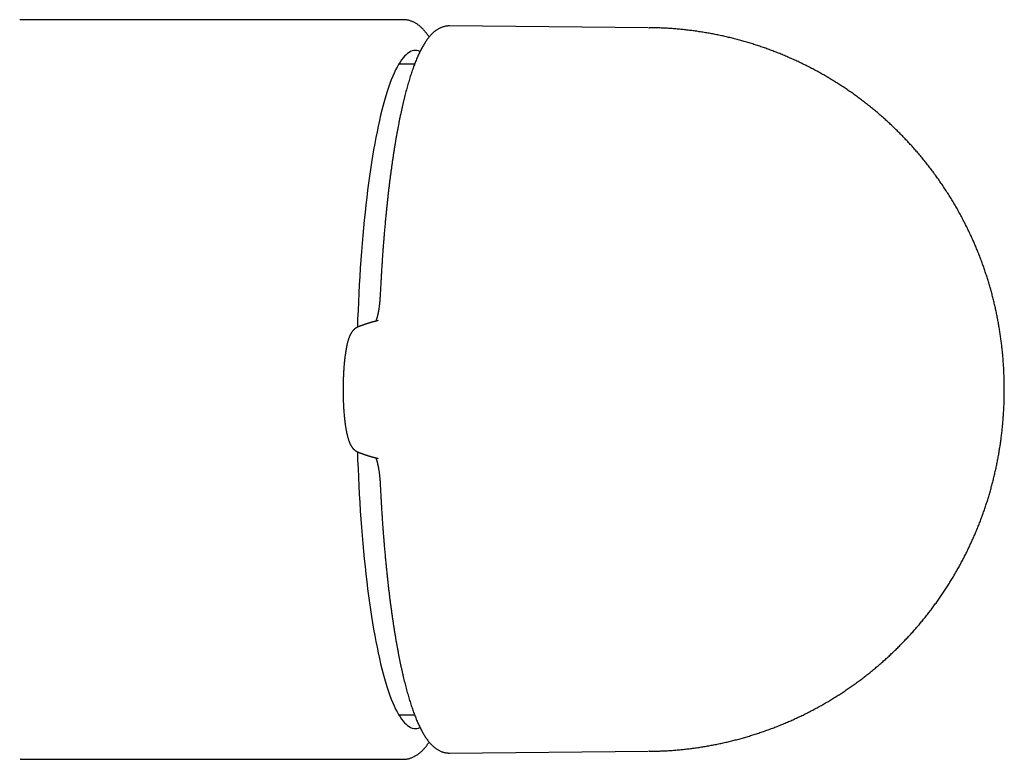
# Model space of a CAD drawing. Header units: millimetres. Extents: x 8 to 820, y 12 to 521.
# Tile 6 of 28: x 431 to 471, y 253 to 283. Entities that reach past the tile are written whole.
import ezdxf

# ---------------------------------------------------------------- set-up
doc = ezdxf.new("R2010")
doc.units = ezdxf.units.MM

msp = doc.modelspace()

# ---------------------------------------------------------------- linework, layer by layer
at = {"color": 7, "linetype": 'Continuous', "lineweight": 30}
for p, q in [((431.489, 283.169), (431.482, 283.17)), ((431.492, 283.17), (431.482, 283.17)), ((431.492, 283.17), (431.482, 283.17)), ((447.029, 283.17), (431.499, 283.17)), ((447.035, 283.17), (447.031, 283.17)), ((456.966, 282.845), (448.909, 282.916)), ((457, 282.845), (457.007, 282.845)), ((447.496, 281.37), (446.854, 281.37)), ((446.854, 254.97), (447.496, 254.97)), ((431.515, 253.17), (431.508, 253.17)), ((431.515, 253.17), (447.031, 253.17)), ((448.909, 253.424), (456.966, 253.495)), ((457.007, 253.495), (457, 253.495))]:
    msp.add_line(p, q, dxfattribs=at)
at = {"color": 7, "linetype": 'Continuous', "lineweight": 30, "flags": 128}
for points in [[(447.714, 281.876), (447.71, 281.878), (447.648, 281.901), (447.585, 281.915), (447.523, 281.92), (447.46, 281.915), (447.398, 281.901), (447.336, 281.878), (447.273, 281.845), (447.211, 281.802), (447.149, 281.751), (447.088, 281.69), (447.027, 281.62), (446.966, 281.54), (446.905, 281.451), (446.845, 281.354), (446.785, 281.247), (446.726, 281.131), (446.667, 281.007), (446.609, 280.873), (446.552, 280.731), (446.495, 280.581), (446.439, 280.421), (446.384, 280.254), (446.329, 280.078), (446.275, 279.894), (446.223, 279.702), (446.171, 279.502), (446.119, 279.294), (446.069, 279.079), (446.02, 278.856), (445.972, 278.626), (445.925, 278.388), (445.879, 278.144), (445.835, 277.893), (445.791, 277.635), (445.749, 277.371), (445.707, 277.1), (445.667, 276.823), (445.629, 276.54), (445.591, 276.252), (445.555, 275.958), (445.52, 275.659), (445.487, 275.354), (445.455, 275.045), (445.425, 274.731), (445.396, 274.412), (445.368, 274.09), (445.342, 273.763), (445.317, 273.432), (445.294, 273.098), (445.272, 272.76), (445.252, 272.419), (445.234, 272.075), (445.217, 271.729), (445.201, 271.38), (445.187, 271.029), (445.176, 270.697)], [(445.176, 265.643), (445.187, 265.311), (445.201, 264.96), (445.217, 264.611), (445.234, 264.265), (445.252, 263.921), (445.272, 263.58), (445.294, 263.242), (445.317, 262.908), (445.342, 262.577), (445.368, 262.25), (445.396, 261.928), (445.425, 261.609), (445.455, 261.295), (445.487, 260.986), (445.52, 260.681), (445.555, 260.382), (445.591, 260.088), (445.629, 259.8), (445.667, 259.517), (445.707, 259.24), (445.749, 258.969), (445.791, 258.705), (445.835, 258.447), (445.879, 258.196), (445.925, 257.952), (445.972, 257.714), (446.02, 257.484), (446.069, 257.261), (446.119, 257.046), (446.171, 256.838), (446.223, 256.638), (446.275, 256.446), (446.329, 256.262), (446.384, 256.086), (446.439, 255.919), (446.495, 255.759), (446.552, 255.609), (446.609, 255.467), (446.667, 255.333), (446.726, 255.209), (446.785, 255.093), (446.845, 254.986), (446.905, 254.889), (446.966, 254.8), (447.027, 254.72), (447.088, 254.65), (447.149, 254.589), (447.211, 254.538), (447.273, 254.495), (447.336, 254.462), (447.398, 254.439), (447.46, 254.425), (447.523, 254.42), (447.585, 254.425), (447.648, 254.439), (447.71, 254.462), (447.714, 254.464)]]:
    msp.add_lwpolyline(points, dxfattribs=at)
at = {"color": 7, "linetype": 'Continuous', "lineweight": 30}
for points, knots in [([(431.499, 283.17), (431.495, 283.17), (431.492, 283.17), (431.489, 283.169), (431.489, 283.169)], [0, 0, 0, 0, 0.983512, 1, 1, 1, 1]), ([(448.086, 282.471), (448.077, 282.485), (448.054, 282.52), (448.017, 282.572), (447.974, 282.629), (447.93, 282.683), (447.886, 282.735), (447.841, 282.783), (447.796, 282.829), (447.75, 282.872), (447.703, 282.912), (447.657, 282.948), (447.61, 282.982), (447.562, 283.013), (447.515, 283.041), (447.467, 283.066), (447.418, 283.088), (447.37, 283.108), (447.32, 283.125), (447.271, 283.139), (447.221, 283.151), (447.171, 283.16), (447.12, 283.166), (447.074, 283.17), (447.044, 283.17), (447.031, 283.17)], [0, 0, 0, 0, 0.036131, 0.089311, 0.142241, 0.194753, 0.246657, 0.297751, 0.347842, 0.396771, 0.444429, 0.490762, 0.535774, 0.579514, 0.622066, 0.663536, 0.704045, 0.743722, 0.782694, 0.82109, 0.859035, 0.896653, 0.934061, 0.971378, 1, 1, 1, 1]), ([(448.909, 282.916), (448.895, 282.916), (448.866, 282.916), (448.82, 282.913), (448.772, 282.907), (448.725, 282.898), (448.678, 282.887), (448.631, 282.872), (448.585, 282.856), (448.539, 282.836), (448.493, 282.814), (448.448, 282.789), (448.402, 282.761), (448.357, 282.73), (448.312, 282.696), (448.267, 282.658), (448.223, 282.618), (448.178, 282.574), (448.134, 282.526), (448.09, 282.476), (448.046, 282.422), (448.003, 282.365), (447.96, 282.305), (447.919, 282.242), (447.877, 282.176), (447.837, 282.108), (447.797, 282.037), (447.758, 281.964), (447.72, 281.889), (447.683, 281.811), (447.646, 281.731), (447.609, 281.649), (447.573, 281.565), (447.538, 281.478), (447.503, 281.389), (447.469, 281.298), (447.435, 281.205), (447.401, 281.109), (447.368, 281.011), (447.335, 280.911), (447.303, 280.809), (447.271, 280.704), (447.24, 280.598), (447.209, 280.489), (447.178, 280.378), (447.147, 280.264), (447.117, 280.149), (447.088, 280.032), (447.058, 279.912), (447.029, 279.79), (447.001, 279.666), (446.972, 279.54), (446.945, 279.412), (446.917, 279.282), (446.89, 279.15), (446.863, 279.016), (446.837, 278.88), (446.81, 278.742), (446.785, 278.602), (446.759, 278.46), (446.734, 278.316), (446.71, 278.17), (446.685, 278.023), (446.662, 277.873), (446.638, 277.722), (446.615, 277.569), (446.592, 277.414), (446.57, 277.258), (446.548, 277.1), (446.526, 276.94), (446.505, 276.779), (446.485, 276.616), (446.464, 276.451), (446.444, 276.285), (446.425, 276.117), (446.406, 275.948), (446.387, 275.778), (446.369, 275.606), (446.351, 275.432), (446.334, 275.257), (446.317, 275.081), (446.3, 274.904), (446.284, 274.725), (446.268, 274.545), (446.253, 274.364), (446.238, 274.182), (446.224, 273.998), (446.21, 273.814), (446.197, 273.628), (446.184, 273.442), (446.171, 273.254), (446.159, 273.066), (446.147, 272.876), (446.136, 272.686), (446.126, 272.494), (446.115, 272.302), (446.108, 272.156), (446.104, 272.073), (446.103, 272.055)], [0, 0, 0, 0, 0.006724, 0.014658, 0.022604, 0.030591, 0.038646, 0.046797, 0.055073, 0.063502, 0.072113, 0.080935, 0.089994, 0.099315, 0.108916, 0.118812, 0.129005, 0.139485, 0.150232, 0.161212, 0.172381, 0.183691, 0.195097, 0.206558, 0.218038, 0.229508, 0.240951, 0.252357, 0.263722, 0.275042, 0.286318, 0.297551, 0.308743, 0.319895, 0.33101, 0.342091, 0.35314, 0.36416, 0.375153, 0.38612, 0.397065, 0.407988, 0.418892, 0.429777, 0.440646, 0.451499, 0.462338, 0.473163, 0.483977, 0.494779, 0.50557, 0.516351, 0.527124, 0.537888, 0.548644, 0.559392, 0.570134, 0.580869, 0.591598, 0.602321, 0.613039, 0.623752, 0.634461, 0.645165, 0.655864, 0.66656, 0.677252, 0.687941, 0.698627, 0.709309, 0.719988, 0.730665, 0.741339, 0.752011, 0.76268, 0.773347, 0.784012, 0.794675, 0.805336, 0.815996, 0.826654, 0.83731, 0.847964, 0.858618, 0.869269, 0.87992, 0.890569, 0.901217, 0.911865, 0.922511, 0.933156, 0.9438, 0.954443, 0.965086, 0.975727, 0.986368, 0.997008, 1, 1, 1, 1]), ([(457.007, 253.495), (457.017, 253.496), (457.093, 253.496), (457.237, 253.499), (457.437, 253.505), (457.638, 253.514), (457.838, 253.526), (458.038, 253.541), (458.237, 253.558), (458.437, 253.578), (458.636, 253.601), (458.834, 253.627), (459.032, 253.655), (459.23, 253.686), (459.427, 253.72), (459.623, 253.756), (459.819, 253.795), (460.014, 253.837), (460.209, 253.882), (460.403, 253.929), (460.596, 253.979), (460.788, 254.031), (460.98, 254.086), (461.171, 254.144), (461.36, 254.204), (461.549, 254.267), (461.737, 254.332), (461.924, 254.4), (462.11, 254.471), (462.295, 254.543), (462.479, 254.619), (462.661, 254.697), (462.843, 254.777), (463.023, 254.86), (463.202, 254.945), (463.38, 255.033), (463.557, 255.123), (463.732, 255.215), (463.906, 255.31), (464.078, 255.407), (464.249, 255.506), (464.419, 255.608), (464.587, 255.712), (464.754, 255.818), (464.919, 255.926), (465.082, 256.037), (465.244, 256.15), (465.405, 256.264), (465.563, 256.381), (465.72, 256.5), (465.876, 256.621), (466.029, 256.744), (466.181, 256.869), (466.331, 256.996), (466.479, 257.126), (466.625, 257.256), (466.77, 257.389), (466.912, 257.524), (467.053, 257.66), (467.192, 257.799), (467.328, 257.939), (467.463, 258.081), (467.596, 258.224), (467.727, 258.369), (467.855, 258.516), (467.982, 258.665), (468.106, 258.815), (468.229, 258.966), (468.349, 259.12), (468.467, 259.274), (468.583, 259.43), (468.697, 259.588), (468.808, 259.747), (468.918, 259.907), (469.025, 260.068), (469.13, 260.231), (469.232, 260.395), (469.333, 260.561), (469.431, 260.727), (469.526, 260.895), (469.62, 261.063), (469.711, 261.233), (469.8, 261.404), (469.886, 261.576), (469.97, 261.748), (470.052, 261.922), (470.131, 262.096), (470.208, 262.272), (470.282, 262.448), (470.354, 262.625), (470.424, 262.802), (470.491, 262.981), (470.556, 263.16), (470.619, 263.339), (470.679, 263.519), (470.736, 263.7), (470.792, 263.882), (470.845, 264.063), (470.895, 264.246), (470.943, 264.429), (470.989, 264.612), (471.032, 264.796), (471.073, 264.98), (471.112, 265.165), (471.148, 265.351), (471.182, 265.537), (471.213, 265.724), (471.243, 265.912), (471.27, 266.1), (471.294, 266.29), (471.317, 266.48), (471.337, 266.672), (471.354, 266.865), (471.369, 267.059), (471.382, 267.254), (471.393, 267.45), (471.401, 267.647), (471.406, 267.844), (471.409, 268.043), (471.409, 268.244), (471.407, 268.446), (471.402, 268.65), (471.394, 268.856), (471.384, 269.065), (471.37, 269.277), (471.354, 269.483), (471.335, 269.683), (471.315, 269.875), (471.292, 270.067), (471.267, 270.258), (471.24, 270.448), (471.21, 270.637), (471.178, 270.826), (471.143, 271.014), (471.106, 271.202), (471.067, 271.388), (471.025, 271.574), (470.981, 271.759), (470.935, 271.944), (470.886, 272.128), (470.835, 272.311), (470.781, 272.494), (470.725, 272.675), (470.667, 272.856), (470.606, 273.037), (470.544, 273.216), (470.478, 273.394), (470.411, 273.572), (470.341, 273.749), (470.269, 273.925), (470.194, 274.099), (470.118, 274.273), (470.036, 274.453), (469.951, 274.631), (469.861, 274.814), (469.769, 274.996), (469.671, 275.182), (469.57, 275.368), (469.467, 275.551), (469.361, 275.732), (469.252, 275.912), (469.142, 276.09), (469.028, 276.266), (468.913, 276.441), (468.795, 276.613), (468.675, 276.783), (468.552, 276.952), (468.427, 277.119), (468.3, 277.283), (468.171, 277.446), (468.039, 277.607), (467.906, 277.765), (467.77, 277.922), (467.632, 278.076), (467.492, 278.228), (467.35, 278.379), (467.206, 278.527), (467.06, 278.673), (466.912, 278.816), (466.762, 278.958), (466.611, 279.097), (466.457, 279.234), (466.302, 279.369), (466.144, 279.501), (465.986, 279.631), (465.825, 279.759), (465.663, 279.884), (465.499, 280.007), (465.333, 280.128), (465.166, 280.246), (464.997, 280.361), (464.827, 280.475), (464.655, 280.585), (464.482, 280.694), (464.307, 280.799), (464.131, 280.903), (463.954, 281.003), (463.775, 281.102), (463.595, 281.197), (463.414, 281.29), (463.232, 281.381), (463.048, 281.468), (462.863, 281.554), (462.678, 281.636), (462.491, 281.716), (462.303, 281.793), (462.114, 281.868), (461.924, 281.94), (461.734, 282.009), (461.542, 282.076), (461.35, 282.139), (461.157, 282.201), (460.963, 282.259), (460.768, 282.315), (460.573, 282.367), (460.377, 282.418), (460.181, 282.465), (459.984, 282.51), (459.786, 282.551), (459.588, 282.59), (459.389, 282.627), (459.19, 282.66), (458.991, 282.691), (458.791, 282.719), (458.592, 282.744), (458.391, 282.767), (458.191, 282.786), (457.99, 282.803), (457.79, 282.817), (457.589, 282.828), (457.388, 282.837), (457.194, 282.842), (457.067, 282.844), (457.007, 282.845)], [0, 0, 0, 0, 0.000636, 0.005031, 0.009425, 0.013818, 0.018209, 0.022598, 0.026986, 0.031372, 0.035756, 0.040139, 0.04452, 0.0489, 0.053277, 0.057654, 0.062028, 0.066401, 0.070772, 0.075142, 0.07951, 0.083876, 0.088241, 0.092604, 0.096965, 0.101324, 0.105682, 0.110038, 0.114392, 0.118745, 0.123095, 0.127444, 0.131792, 0.136137, 0.14048, 0.144822, 0.149162, 0.1535, 0.157836, 0.16217, 0.166502, 0.170832, 0.17516, 0.179486, 0.183811, 0.188133, 0.192453, 0.19677, 0.201086, 0.2054, 0.209711, 0.21402, 0.218327, 0.222631, 0.226933, 0.231233, 0.23553, 0.239825, 0.244117, 0.248407, 0.252694, 0.256979, 0.26126, 0.265539, 0.269816, 0.274089, 0.278359, 0.282627, 0.286891, 0.291152, 0.29541, 0.299665, 0.303916, 0.308165, 0.312409, 0.31665, 0.320888, 0.325121, 0.329351, 0.333578, 0.3378, 0.342018, 0.346232, 0.350442, 0.354648, 0.358849, 0.363046, 0.367238, 0.371426, 0.37561, 0.379788, 0.383963, 0.388132, 0.392297, 0.396458, 0.400615, 0.404767, 0.408915, 0.41306, 0.417202, 0.421342, 0.42548, 0.429618, 0.433756, 0.437896, 0.442041, 0.446191, 0.45035, 0.45452, 0.458705, 0.462907, 0.467128, 0.47137, 0.475633, 0.479915, 0.484215, 0.488531, 0.492863, 0.497217, 0.501599, 0.506019, 0.510484, 0.515006, 0.519589, 0.524235, 0.528941, 0.533182, 0.537418, 0.541648, 0.545868, 0.550079, 0.554281, 0.558476, 0.562665, 0.566847, 0.571026, 0.575201, 0.579373, 0.583542, 0.58771, 0.591876, 0.596042, 0.600206, 0.604369, 0.608532, 0.612695, 0.616857, 0.621019, 0.62518, 0.629342, 0.633503, 0.637664, 0.641826, 0.646456, 0.650617, 0.655234, 0.659857, 0.664473, 0.669082, 0.673685, 0.678281, 0.682872, 0.687457, 0.692036, 0.69661, 0.701179, 0.705743, 0.710303, 0.714857, 0.719408, 0.723954, 0.728495, 0.733033, 0.737567, 0.742097, 0.746623, 0.751146, 0.755665, 0.760181, 0.764693, 0.769203, 0.773709, 0.778212, 0.782712, 0.787209, 0.791704, 0.796195, 0.800684, 0.80517, 0.809653, 0.814134, 0.818613, 0.823089, 0.827562, 0.832033, 0.836502, 0.840969, 0.845433, 0.849895, 0.854355, 0.858813, 0.863268, 0.867722, 0.872173, 0.876623, 0.88107, 0.885515, 0.889959, 0.8944, 0.89884, 0.903278, 0.907713, 0.912147, 0.916579, 0.92101, 0.925438, 0.929865, 0.93429, 0.938713, 0.943134, 0.947554, 0.951972, 0.956388, 0.960803, 0.965216, 0.969627, 0.974037, 0.978444, 0.982851, 0.987255, 0.991658, 0.996059, 1, 1, 1, 1]), ([(446.103, 272.055), (446.101, 272.025), (446.098, 271.966), (446.093, 271.883), (446.087, 271.806), (446.08, 271.73), (446.073, 271.654), (446.064, 271.581), (446.057, 271.519), (446.049, 271.467), (446.043, 271.424), (446.037, 271.386), (446.031, 271.354), (446.026, 271.328), (446.022, 271.307), (446.018, 271.286), (446.014, 271.262), (446.007, 271.232), (446, 271.199), (445.991, 271.164), (445.983, 271.132), (445.976, 271.105), (445.969, 271.081), (445.962, 271.058), (445.954, 271.035), (445.947, 271.015), (445.941, 270.999), (445.936, 270.985), (445.932, 270.975), (445.929, 270.966), (445.925, 270.957), (445.921, 270.948), (445.918, 270.942), (445.917, 270.94)], [0, 0, 0, 0, 0.053396, 0.103457, 0.15045, 0.194585, 0.249269, 0.299465, 0.345379, 0.38143, 0.41449, 0.444596, 0.471415, 0.494005, 0.512318, 0.526593, 0.550297, 0.578725, 0.611892, 0.649607, 0.690884, 0.719779, 0.750157, 0.781965, 0.814237, 0.846626, 0.877311, 0.899578, 0.918118, 0.935097, 0.955918, 0.980833, 1, 1, 1, 1]), ([(445.198, 270.706), (445.192, 270.704), (445.183, 270.7), (445.168, 270.693), (445.152, 270.685), (445.132, 270.674), (445.11, 270.66), (445.092, 270.648), (445.076, 270.636), (445.064, 270.626), (445.053, 270.617), (445.039, 270.604), (445.023, 270.589), (445.009, 270.574), (444.998, 270.562), (444.989, 270.55), (444.978, 270.537), (444.965, 270.521), (444.952, 270.502), (444.937, 270.48), (444.924, 270.458), (444.912, 270.438), (444.903, 270.421), (444.896, 270.408), (444.89, 270.397), (444.884, 270.384), (444.877, 270.369), (444.867, 270.346), (444.853, 270.314), (444.837, 270.272), (444.821, 270.226), (444.806, 270.181), (444.793, 270.135), (444.78, 270.088), (444.768, 270.044), (444.758, 270.004), (444.751, 269.971), (444.744, 269.941), (444.738, 269.911), (444.731, 269.878), (444.724, 269.838), (444.713, 269.781), (444.701, 269.709), (444.688, 269.625), (444.677, 269.544), (444.667, 269.465), (444.658, 269.386), (444.649, 269.305), (444.641, 269.216), (444.632, 269.12), (444.625, 269.031), (444.62, 268.949), (444.616, 268.876), (444.611, 268.802), (444.608, 268.729), (444.605, 268.663), (444.603, 268.604), (444.601, 268.555), (444.6, 268.518), (444.6, 268.491), (444.599, 268.471), (444.599, 268.451), (444.598, 268.425), (444.597, 268.388), (444.597, 268.34), (444.596, 268.28), (444.596, 268.22), (444.596, 268.162), (444.596, 268.107), (444.596, 268.054), (444.597, 268.005), (444.597, 267.965), (444.598, 267.934), (444.598, 267.911), (444.599, 267.891), (444.599, 267.872), (444.6, 267.848), (444.6, 267.82), (444.602, 267.771), (444.604, 267.701), (444.608, 267.607), (444.613, 267.505), (444.619, 267.405), (444.625, 267.309), (444.633, 267.217), (444.64, 267.125), (444.649, 267.036), (444.658, 266.954), (444.667, 266.874), (444.676, 266.799), (444.686, 266.727), (444.696, 266.665), (444.704, 266.61), (444.713, 266.562), (444.72, 266.519), (444.728, 266.479), (444.736, 266.437), (444.746, 266.391), (444.757, 266.343), (444.768, 266.295), (444.781, 266.245), (444.795, 266.195), (444.811, 266.143), (444.828, 266.094), (444.844, 266.049), (444.86, 266.009), (444.876, 265.974), (444.892, 265.941), (444.908, 265.91), (444.923, 265.882), (444.938, 265.858), (444.951, 265.839), (444.963, 265.821), (444.977, 265.804), (444.992, 265.784), (445.009, 265.766), (445.026, 265.748), (445.041, 265.733), (445.058, 265.719), (445.074, 265.705), (445.09, 265.693), (445.106, 265.682), (445.122, 265.672), (445.136, 265.663), (445.154, 265.653), (445.175, 265.643), (445.19, 265.637), (445.198, 265.633)], [0, 0, 0, 0, 0.004648, 0.008586, 0.01185, 0.015983, 0.019978, 0.024368, 0.028052, 0.031016, 0.034263, 0.03842, 0.043742, 0.048309, 0.051929, 0.055416, 0.059189, 0.064241, 0.070256, 0.077177, 0.083837, 0.089927, 0.095021, 0.098364, 0.101501, 0.105322, 0.109827, 0.115008, 0.125513, 0.137064, 0.149207, 0.160607, 0.171743, 0.182984, 0.194289, 0.202452, 0.209638, 0.215851, 0.221564, 0.228398, 0.236491, 0.245785, 0.262293, 0.277747, 0.292146, 0.305502, 0.318322, 0.33168, 0.345868, 0.360889, 0.376745, 0.387272, 0.398141, 0.409351, 0.420379, 0.430114, 0.438522, 0.445601, 0.451349, 0.454598, 0.457186, 0.459793, 0.463441, 0.468142, 0.47561, 0.484157, 0.493783, 0.501104, 0.508938, 0.516974, 0.523913, 0.529609, 0.534065, 0.537283, 0.539601, 0.542267, 0.545631, 0.549695, 0.554456, 0.566667, 0.580265, 0.59525, 0.611623, 0.624954, 0.639086, 0.653959, 0.668379, 0.681893, 0.6945, 0.708432, 0.721059, 0.732379, 0.742408, 0.752059, 0.759875, 0.767776, 0.776147, 0.785671, 0.79637, 0.807608, 0.818055, 0.831091, 0.843761, 0.856602, 0.869528, 0.878686, 0.889055, 0.899749, 0.908835, 0.91695, 0.92416, 0.930742, 0.934601, 0.939822, 0.946428, 0.95258, 0.957607, 0.962691, 0.96717, 0.971691, 0.976176, 0.980126, 0.982425, 0.98543, 0.98935, 0.994203, 1, 1, 1, 1]), ([(446.013, 270.963), (446.001, 270.961), (445.978, 270.955), (445.943, 270.947), (445.911, 270.939), (445.881, 270.931), (445.853, 270.924), (445.828, 270.917), (445.805, 270.911), (445.786, 270.906), (445.77, 270.901), (445.755, 270.897), (445.742, 270.893), (445.73, 270.89), (445.72, 270.887), (445.711, 270.884), (445.696, 270.88), (445.676, 270.874), (445.652, 270.866), (445.629, 270.859), (445.609, 270.853), (445.59, 270.847), (445.572, 270.841), (445.557, 270.836), (445.544, 270.832), (445.533, 270.829), (445.52, 270.824), (445.507, 270.82), (445.491, 270.815), (445.475, 270.809), (445.455, 270.802), (445.433, 270.794), (445.41, 270.786), (445.388, 270.779), (445.366, 270.77), (445.342, 270.762), (445.317, 270.752), (445.297, 270.745), (445.28, 270.738), (445.267, 270.733), (445.253, 270.728), (445.236, 270.721), (445.217, 270.714), (445.205, 270.709), (445.198, 270.706)], [0, 0, 0, 0, 0.044622, 0.086591, 0.125908, 0.162572, 0.196584, 0.227943, 0.25665, 0.278291, 0.298135, 0.316182, 0.332432, 0.346884, 0.359539, 0.370396, 0.380099, 0.41166, 0.445017, 0.469943, 0.494998, 0.518487, 0.540355, 0.560602, 0.573446, 0.587099, 0.602465, 0.619545, 0.638338, 0.658845, 0.681041, 0.711348, 0.739795, 0.766382, 0.791108, 0.821793, 0.852685, 0.884162, 0.897708, 0.913557, 0.931711, 0.952169, 0.974932, 1, 1, 1, 1]), ([(445.198, 265.633), (445.204, 265.631), (445.216, 265.626), (445.233, 265.619), (445.249, 265.613), (445.263, 265.608), (445.276, 265.603), (445.287, 265.598), (445.298, 265.594), (445.309, 265.59), (445.32, 265.586), (445.334, 265.581), (445.35, 265.575), (445.369, 265.568), (445.39, 265.56), (445.41, 265.553), (445.431, 265.546), (445.451, 265.539), (445.471, 265.532), (445.49, 265.525), (445.507, 265.52), (445.521, 265.515), (445.534, 265.511), (445.545, 265.507), (445.556, 265.503), (445.569, 265.499), (445.583, 265.495), (445.6, 265.489), (445.618, 265.484), (445.636, 265.478), (445.654, 265.472), (445.672, 265.467), (445.689, 265.462), (445.705, 265.457), (445.72, 265.453), (445.732, 265.449), (445.741, 265.447), (445.747, 265.445), (445.753, 265.443), (445.76, 265.441), (445.768, 265.439), (445.778, 265.436), (445.789, 265.433), (445.801, 265.43), (445.816, 265.426), (445.833, 265.421), (445.853, 265.416), (445.875, 265.41), (445.899, 265.404), (445.925, 265.397), (445.953, 265.391), (445.982, 265.383), (446.003, 265.379), (446.014, 265.376)], [0, 0, 0, 0, 0.023257, 0.044544, 0.063861, 0.081207, 0.096584, 0.10999, 0.123766, 0.137226, 0.150558, 0.163762, 0.187022, 0.210402, 0.235665, 0.262953, 0.286242, 0.310828, 0.336195, 0.36007, 0.382181, 0.398316, 0.413362, 0.427319, 0.440441, 0.454516, 0.473205, 0.493781, 0.516244, 0.539598, 0.561525, 0.581931, 0.604029, 0.624031, 0.64236, 0.659203, 0.667206, 0.674825, 0.682058, 0.68999, 0.699866, 0.711457, 0.724923, 0.740264, 0.75748, 0.77932, 0.803582, 0.830264, 0.859368, 0.890894, 0.924841, 0.96121, 1, 1, 1, 1]), ([(445.918, 265.399), (445.919, 265.396), (445.922, 265.39), (445.926, 265.38), (445.931, 265.369), (445.935, 265.358), (445.939, 265.348), (445.943, 265.336), (445.948, 265.324), (445.953, 265.309), (445.958, 265.292), (445.965, 265.271), (445.972, 265.247), (445.98, 265.22), (445.987, 265.191), (445.994, 265.162), (446.001, 265.132), (446.008, 265.102), (446.013, 265.076), (446.018, 265.055), (446.021, 265.037), (446.024, 265.019), (446.028, 264.997), (446.033, 264.969), (446.039, 264.933), (446.046, 264.891), (446.053, 264.843), (446.06, 264.789), (446.068, 264.728), (446.075, 264.662), (446.081, 264.594), (446.088, 264.523), (446.093, 264.445), (446.099, 264.365), (446.102, 264.31), (446.103, 264.285)], [0, 0, 0, 0, 0.023386, 0.047692, 0.069154, 0.092955, 0.111914, 0.12872, 0.152034, 0.17419, 0.19846, 0.227264, 0.260514, 0.2951, 0.327434, 0.359504, 0.391313, 0.42127, 0.447423, 0.465856, 0.481787, 0.495852, 0.513959, 0.537555, 0.566647, 0.601257, 0.636102, 0.675259, 0.718816, 0.766905, 0.808771, 0.853803, 0.902183, 0.954145, 1, 1, 1, 1]), ([(446.103, 264.285), (446.105, 264.251), (446.11, 264.152), (446.118, 263.99), (446.128, 263.798), (446.139, 263.607), (446.15, 263.417), (446.162, 263.228), (446.174, 263.04), (446.187, 262.852), (446.2, 262.666), (446.213, 262.481), (446.227, 262.297), (446.242, 262.113), (446.257, 261.932), (446.272, 261.751), (446.288, 261.571), (446.304, 261.393), (446.321, 261.216), (446.338, 261.04), (446.355, 260.866), (446.373, 260.692), (446.392, 260.521), (446.41, 260.351), (446.43, 260.182), (446.449, 260.015), (446.469, 259.849), (446.49, 259.685), (446.51, 259.522), (446.532, 259.361), (446.553, 259.202), (446.575, 259.044), (446.598, 258.888), (446.62, 258.734), (446.644, 258.582), (446.667, 258.431), (446.691, 258.282), (446.715, 258.135), (446.74, 257.99), (446.765, 257.847), (446.791, 257.705), (446.816, 257.566), (446.843, 257.428), (446.869, 257.293), (446.896, 257.159), (446.923, 257.028), (446.951, 256.898), (446.979, 256.771), (447.007, 256.646), (447.036, 256.522), (447.065, 256.401), (447.094, 256.282), (447.124, 256.166), (447.154, 256.051), (447.184, 255.938), (447.215, 255.828), (447.246, 255.72), (447.278, 255.614), (447.31, 255.51), (447.342, 255.409), (447.375, 255.309), (447.408, 255.212), (447.441, 255.118), (447.475, 255.025), (447.509, 254.935), (447.544, 254.847), (447.579, 254.761), (447.615, 254.677), (447.651, 254.596), (447.688, 254.517), (447.725, 254.44), (447.764, 254.366), (447.802, 254.293), (447.842, 254.224), (447.882, 254.156), (447.923, 254.091), (447.966, 254.028), (448.009, 253.968), (448.052, 253.91), (448.097, 253.855), (448.143, 253.803), (448.189, 253.755), (448.236, 253.71), (448.284, 253.668), (448.331, 253.63), (448.379, 253.595), (448.427, 253.563), (448.476, 253.535), (448.524, 253.511), (448.572, 253.489), (448.621, 253.471), (448.669, 253.456), (448.718, 253.443), (448.766, 253.434), (448.815, 253.428), (448.862, 253.424), (448.894, 253.424), (448.909, 253.424)], [0, 0, 0, 0, 0.005598, 0.016238, 0.026878, 0.037518, 0.04816, 0.058802, 0.069445, 0.080089, 0.090734, 0.10138, 0.112027, 0.122675, 0.133324, 0.143974, 0.154626, 0.165278, 0.175933, 0.186589, 0.197246, 0.207905, 0.218565, 0.229228, 0.239892, 0.250559, 0.261228, 0.271899, 0.282572, 0.293248, 0.303926, 0.314608, 0.325292, 0.33598, 0.346671, 0.357365, 0.368064, 0.378766, 0.389473, 0.400184, 0.4109, 0.421621, 0.432348, 0.443081, 0.453819, 0.464565, 0.475317, 0.486078, 0.496846, 0.507623, 0.51841, 0.529207, 0.540014, 0.550834, 0.561666, 0.572511, 0.583372, 0.594248, 0.605142, 0.616054, 0.626986, 0.63794, 0.648918, 0.659922, 0.670954, 0.682015, 0.69311, 0.704239, 0.715406, 0.726613, 0.737863, 0.749156, 0.760495, 0.771878, 0.783303, 0.794765, 0.806254, 0.817752, 0.829227, 0.840644, 0.851959, 0.86312, 0.874075, 0.884776, 0.895188, 0.905289, 0.915074, 0.92455, 0.933737, 0.942661, 0.951353, 0.959843, 0.968165, 0.976349, 0.984427, 0.992429, 1, 1, 1, 1]), ([(447.031, 253.17), (447.034, 253.17), (447.055, 253.17), (447.094, 253.172), (447.145, 253.176), (447.196, 253.184), (447.247, 253.195), (447.298, 253.208), (447.348, 253.224), (447.399, 253.243), (447.449, 253.266), (447.499, 253.291), (447.549, 253.319), (447.599, 253.351), (447.649, 253.386), (447.699, 253.425), (447.749, 253.467), (447.799, 253.514), (447.847, 253.563), (447.893, 253.614), (447.938, 253.666), (447.981, 253.721), (448.024, 253.778), (448.059, 253.828), (448.08, 253.859), (448.086, 253.869)], [0, 0, 0, 0, 0.008726, 0.0462, 0.0839, 0.121935, 0.160427, 0.199503, 0.239296, 0.279951, 0.321618, 0.364458, 0.408639, 0.454331, 0.501705, 0.550916, 0.602093, 0.655314, 0.710582, 0.761681, 0.813809, 0.866738, 0.920234, 0.974082, 1, 1, 1, 1])]:
    msp.add_open_spline(points, degree=3, knots=knots, dxfattribs=at)

doc.saveas('drawing.dxf')
